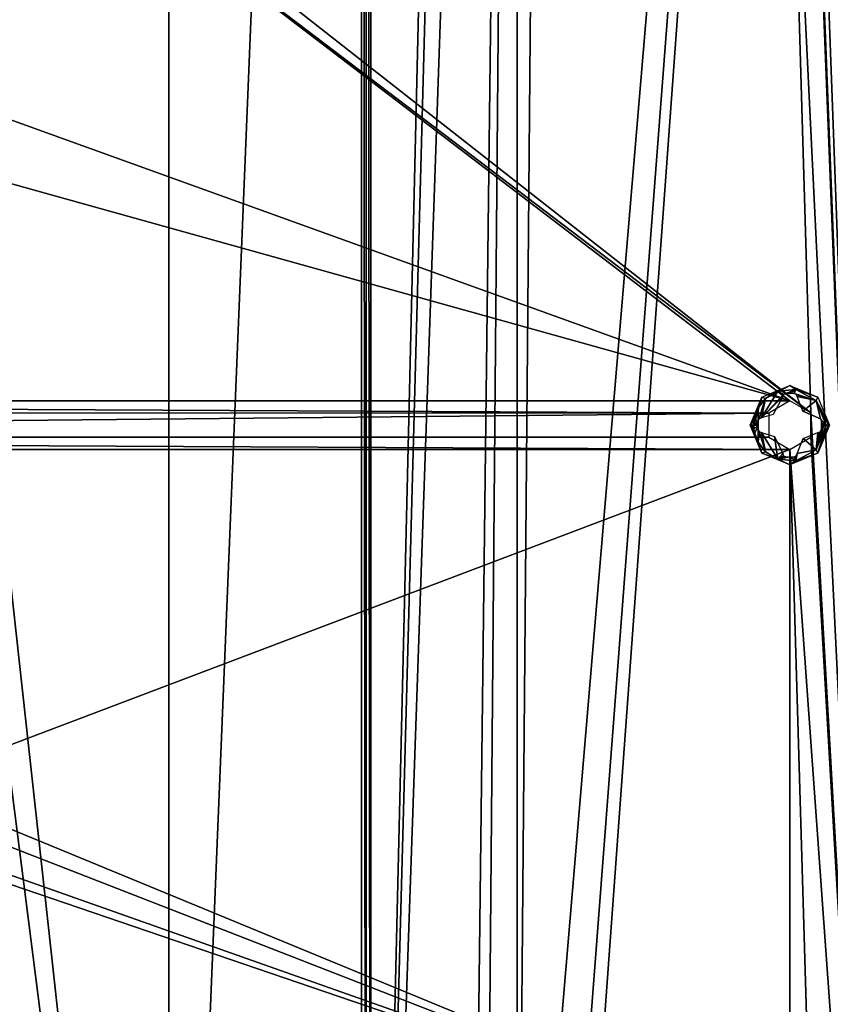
# Model space of a CAD drawing. Header units: millimetres. Extents: x -108 to 112, y -157 to 157.
# Tile 61 of 118: x 32 to 86, y -88 to -23. Entities that reach past the tile are written whole.
import ezdxf

# ---------------------------------------------------------------- set-up
doc = ezdxf.new("R2010")
doc.units = ezdxf.units.MM
doc.header["$LTSCALE"] = 33.374815
for name, color, linetype in [('10', 7, 'CONTINUOUS'), ('198', 7, 'CONTINUOUS'), ('5', 7, 'CONTINUOUS'), ('6', 7, 'CONTINUOUS'), ('7', 7, 'CONTINUOUS'), ('876', 7, 'CONTINUOUS'), ('877', 7, 'CONTINUOUS'), ('878', 7, 'CONTINUOUS'), ('879', 7, 'CONTINUOUS')]:
    doc.layers.add(name, color=color, linetype=linetype)

msp = doc.modelspace()

# ---------------------------------------------------------------- linework, layer by layer
at = {"layer": '10', "color": 7, "linetype": 'CONTINUOUS'}
for points in [[(54.718, -155, 65.87), (55.018, -155, 65.967), (54.701, 155, 65.862), (54.718, -155, 65.87)], [(54.701, 155, 65.862), (55.018, -155, 65.967), (54.998, 155, 65.963), (54.701, 155, 65.862)], [(55.018, -155, 65.967), (55.329, -155, 66), (54.998, 155, 65.963), (55.018, -155, 65.967)], [(54.998, 155, 65.963), (55.329, -155, 66), (55.311, 155, 66), (54.998, 155, 65.963)]]:
    msp.add_3dface(points, dxfattribs=at)
at = {"layer": '198', "color": 7, "linetype": 'CONTINUOUS'}
for points in [[(90.497, 155.5, -68.5), (90.497, -155.5, -68.5), (84.384, 149.302, -68.5), (90.497, 155.5, -68.5)], [(84.384, 149.302, -68.5), (90.497, -155.5, -68.5), (84.39, 147.709, -68.5), (84.384, 149.302, -68.5)], [(90.497, -155.5, -68.5), (84.384, 99.802, -68.5), (84.39, 147.709, -68.5), (90.497, -155.5, -68.5)], [(84.384, 99.802, -68.5), (90.497, -155.5, -68.5), (84.39, 98.209, -68.5), (84.384, 99.802, -68.5)], [(90.497, -155.5, -68.5), (84.384, 50.302, -68.5), (84.39, 98.209, -68.5), (90.497, -155.5, -68.5)], [(84.384, 50.302, -68.5), (90.497, -155.5, -68.5), (84.39, 48.709, -68.5), (84.384, 50.302, -68.5)], [(84.39, 48.709, -68.5), (90.497, -155.5, -68.5), (83, 47.9, -68.5), (84.39, 48.709, -68.5)], [(83, 47.9, -68.5), (90.497, -155.5, -68.5), (84.384, 0.802, -68.5), (83, 47.9, -68.5)], [(84.384, 0.802, -68.5), (90.497, -155.5, -68.5), (84.39, -0.791, -68.5), (84.384, 0.802, -68.5)], [(84.39, -0.791, -68.5), (90.497, -155.5, -68.5), (83, -1.6, -68.5), (84.39, -0.791, -68.5)], [(83, -47.9, -68.5), (-83, -47.9, -68.5), (-83, -1.6, -68.5), (83, -47.9, -68.5)], [(83, -47.9, -68.5), (-83, -1.6, -68.5), (-44.989, -1.737, -68.5), (83, -47.9, -68.5)], [(22.511, -1.737, -68.5), (83, -47.9, -68.5), (-44.989, -1.737, -68.5), (22.511, -1.737, -68.5)], [(24.503, -1.73, -68.5), (84.384, -48.698, -68.5), (22.511, -1.737, -68.5), (24.503, -1.73, -68.5)], [(84.384, -48.698, -68.5), (83, -47.9, -68.5), (22.511, -1.737, -68.5), (84.384, -48.698, -68.5)], [(83, -1.6, -68.5), (84.384, -48.698, -68.5), (24.503, -1.73, -68.5), (83, -1.6, -68.5)], [(90.497, -155.5, -68.5), (84.384, -48.698, -68.5), (83, -1.6, -68.5), (90.497, -155.5, -68.5)], [(83, -47.9, -68.5), (81.61, -48.709, -68.5), (-83, -47.9, -68.5), (83, -47.9, -68.5)], [(-83, -47.9, -68.5), (81.61, -48.709, -68.5), (-81.616, -48.698, -68.5), (-83, -47.9, -68.5)], [(-81.616, -48.698, -68.5), (81.61, -48.709, -68.5), (-81.61, -50.291, -68.5), (-81.616, -48.698, -68.5)], [(81.61, -48.709, -68.5), (81.616, -50.302, -68.5), (-81.61, -50.291, -68.5), (81.61, -48.709, -68.5)], [(84.384, -48.698, -68.5), (90.497, -155.5, -68.5), (84.39, -50.291, -68.5), (84.384, -48.698, -68.5)], [(-81.61, -50.291, -68.5), (83, -51.1, -68.5), (-83, -51.1, -68.5), (-81.61, -50.291, -68.5)], [(81.616, -50.302, -68.5), (83, -51.1, -68.5), (-81.61, -50.291, -68.5), (81.616, -50.302, -68.5)], [(84.39, -50.291, -68.5), (90.497, -155.5, -68.5), (83, -51.1, -68.5), (84.39, -50.291, -68.5)], [(-83, -51.1, -68.5), (83, -51.1, -68.5), (24.489, -73.263, -68.5), (-83, -51.1, -68.5)], [(83, -51.1, -68.5), (83, -97.4, -68.5), (24.489, -73.263, -68.5), (83, -51.1, -68.5)], [(90.497, -155.5, -68.5), (84.384, -98.198, -68.5), (83, -51.1, -68.5), (90.497, -155.5, -68.5)], [(84.384, -98.198, -68.5), (83, -97.4, -68.5), (83, -51.1, -68.5), (84.384, -98.198, -68.5)], [(24.489, -73.263, -68.5), (83, -97.4, -68.5), (25.5, -75, -68.5), (24.489, -73.263, -68.5)], [(25.5, -75, -68.5), (83, -97.4, -68.5), (24.503, -76.73, -68.5), (25.5, -75, -68.5)], [(83, -97.4, -68.5), (-83, -97.4, -68.5), (-44.989, -76.737, -68.5), (83, -97.4, -68.5)], [(22.511, -76.737, -68.5), (83, -97.4, -68.5), (-44.989, -76.737, -68.5), (22.511, -76.737, -68.5)], [(24.503, -76.73, -68.5), (83, -97.4, -68.5), (22.511, -76.737, -68.5), (24.503, -76.73, -68.5)]]:
    msp.add_3dface(points, dxfattribs=at)
at = {"layer": '5', "color": 7, "linetype": 'CONTINUOUS'}
for points in [[(42, -155, 60), (42, 155, 60), (30, -46, 60), (42, -155, 60)], [(30, -46, 60), (42, 155, 60), (30, 30, 60), (30, -46, 60)], [(28.535, -49.535, 60), (42, -155, 60), (30, -46, 60), (28.535, -49.535, 60)], [(-42, -155, 60), (42, -155, 60), (28.535, -49.535, 60), (-42, -155, 60)]]:
    msp.add_3dface(points, dxfattribs=at)
at = {"layer": '6', "color": 7, "linetype": 'CONTINUOUS'}
for points in [[(42, -155, 60), (54.718, -155, 65.87), (54.701, 155, 65.862), (42, -155, 60)], [(42, -155, 60), (54.701, 155, 65.862), (42, 155, 60), (42, -155, 60)]]:
    msp.add_3dface(points, dxfattribs=at)
at = {"layer": '7', "color": 7, "linetype": 'CONTINUOUS'}
for points in [[(55.311, 155, 66), (55.329, -155, 66), (62.001, 126.512, 66), (55.311, 155, 66)], [(88.5, 155, 66), (65, -123.5, 66), (67.133, -124.391, 66), (88.5, 155, 66)], [(65, -123.5, 66), (88.5, 155, 66), (67.12, 124.378, 66), (65, -123.5, 66)], [(67.999, -126.512, 66), (88.5, 155, 66), (67.133, -124.391, 66), (67.999, -126.512, 66)], [(88.5, -155, 66), (88.5, 155, 66), (67.999, -126.512, 66), (88.5, -155, 66)], [(62.001, 126.512, 66), (55.329, -155, 66), (62.867, 124.391, 66), (62.001, 126.512, 66)], [(62.867, 124.391, 66), (55.329, -155, 66), (65, 123.5, 66), (62.867, 124.391, 66)], [(65, 123.5, 66), (65, -123.5, 66), (67.12, 124.378, 66), (65, 123.5, 66)], [(55.329, -155, 66), (62.001, -126.488, 66), (65, 123.5, 66), (55.329, -155, 66)], [(62.001, -126.488, 66), (62.88, -124.378, 66), (65, 123.5, 66), (62.001, -126.488, 66)], [(62.88, -124.378, 66), (65, -123.5, 66), (65, 123.5, 66), (62.88, -124.378, 66)]]:
    msp.add_3dface(points, dxfattribs=at)
at = {"layer": '876', "color": 7, "linetype": 'CONTINUOUS'}
for points in [[(80.616, -49.5, -70.249), (80.912, -49.5, -70.308), (80.614, -49.763, -70.245), (80.616, -49.5, -70.249)], [(80.614, -49.763, -70.245), (80.912, -49.5, -70.308), (80.686, -50.035, -70.251), (80.614, -49.763, -70.245)], [(80.764, -49.5, -70.279), (80.912, -49.5, -70.308), (80.616, -49.5, -70.249), (80.764, -49.5, -70.279)], [(80.686, -50.035, -70.251), (80.912, -49.5, -70.308), (80.903, -50.634, -70.249), (80.686, -50.035, -70.251)], [(80.912, -49.5, -70.308), (80.912, -49.637, -70.307), (80.903, -50.634, -70.249), (80.912, -49.5, -70.308)], [(80.912, -49.637, -70.307), (80.912, -49.774, -70.304), (80.903, -50.634, -70.249), (80.912, -49.637, -70.307)], [(80.912, -49.774, -70.304), (80.976, -49.923, -70.311), (80.903, -50.634, -70.249), (80.912, -49.774, -70.304)], [(80.903, -50.634, -70.249), (80.976, -49.923, -70.311), (81.386, -51.254, -70.249), (80.903, -50.634, -70.249)], [(80.976, -49.923, -70.311), (81.12, -49.978, -70.334), (81.386, -51.254, -70.249), (80.976, -49.923, -70.311)], [(81.12, -49.978, -70.334), (81.981, -50.252, -70.43), (82.209, -51.749, -70.249), (81.12, -49.978, -70.334)], [(81.386, -51.254, -70.249), (81.12, -49.978, -70.334), (82.209, -51.749, -70.249), (81.386, -51.254, -70.249)], [(83.874, -50.378, -70.433), (84.838, -49.978, -70.341), (84.739, -51.131, -70.249), (83.874, -50.378, -70.433)], [(85.384, -49.5, -70.249), (84.739, -51.131, -70.249), (85.236, -49.5, -70.279), (85.384, -49.5, -70.249)], [(85.236, -49.5, -70.279), (84.739, -51.131, -70.249), (85.088, -49.774, -70.304), (85.236, -49.5, -70.279)], [(85.088, -49.774, -70.304), (84.739, -51.131, -70.249), (85.027, -49.919, -70.311), (85.088, -49.774, -70.304)], [(84.739, -51.131, -70.249), (84.88, -49.978, -70.334), (85.027, -49.919, -70.311), (84.739, -51.131, -70.249)], [(84.838, -49.978, -70.341), (84.88, -49.978, -70.334), (84.739, -51.131, -70.249), (84.838, -49.978, -70.341)], [(85.088, -49.5, -70.308), (85.236, -49.5, -70.279), (85.088, -49.774, -70.304), (85.088, -49.5, -70.308)], [(85.088, -49.637, -70.307), (85.088, -49.5, -70.308), (85.088, -49.774, -70.304), (85.088, -49.637, -70.307)], [(81.981, -50.252, -70.43), (82.522, -51.38, -70.334), (82.209, -51.749, -70.249), (81.981, -50.252, -70.43)], [(83.478, -51.38, -70.334), (83.874, -50.378, -70.433), (84.739, -51.131, -70.249), (83.478, -51.38, -70.334)], [(83.402, -51.85, -70.249), (83.478, -51.38, -70.334), (84.739, -51.131, -70.249), (83.402, -51.85, -70.249)], [(82.522, -51.38, -70.334), (82.579, -51.525, -70.311), (82.209, -51.749, -70.249), (82.522, -51.38, -70.334)], [(82.579, -51.525, -70.311), (82.726, -51.588, -70.304), (82.209, -51.749, -70.249), (82.579, -51.525, -70.311)], [(82.726, -51.588, -70.304), (82.995, -51.588, -70.308), (82.209, -51.749, -70.249), (82.726, -51.588, -70.304)], [(82.209, -51.749, -70.249), (82.995, -51.588, -70.308), (83.402, -51.85, -70.249), (82.209, -51.749, -70.249)], [(82.995, -51.588, -70.308), (83.274, -51.588, -70.304), (83.402, -51.85, -70.249), (82.995, -51.588, -70.308)], [(83.274, -51.588, -70.304), (83.419, -51.527, -70.311), (83.402, -51.85, -70.249), (83.274, -51.588, -70.304)], [(83.419, -51.527, -70.311), (83.478, -51.38, -70.334), (83.402, -51.85, -70.249), (83.419, -51.527, -70.311)]]:
    msp.add_3dface(points, dxfattribs=at)
at = {"layer": '877', "color": 7, "linetype": 'CONTINUOUS'}
for points in [[(82.58, -47.474, -70.311), (81.12, -49.022, -70.334), (82.21, -47.251, -70.249), (82.58, -47.474, -70.311)], [(82.21, -47.251, -70.249), (81.12, -49.022, -70.334), (81.386, -47.746, -70.249), (82.21, -47.251, -70.249)], [(83.402, -47.15, -70.249), (82.58, -47.474, -70.311), (82.21, -47.251, -70.249), (83.402, -47.15, -70.249)], [(82.726, -47.412, -70.304), (82.58, -47.474, -70.311), (83.402, -47.15, -70.249), (82.726, -47.412, -70.304)], [(82.995, -47.412, -70.308), (82.726, -47.412, -70.304), (83.402, -47.15, -70.249), (82.995, -47.412, -70.308)], [(83.274, -47.412, -70.304), (82.995, -47.412, -70.308), (83.402, -47.15, -70.249), (83.274, -47.412, -70.304)], [(84.742, -47.872, -70.249), (83.274, -47.412, -70.304), (83.402, -47.15, -70.249), (84.742, -47.872, -70.249)], [(83.419, -47.473, -70.311), (83.274, -47.412, -70.304), (84.742, -47.872, -70.249), (83.419, -47.473, -70.311)], [(81.386, -47.746, -70.249), (80.912, -49.226, -70.304), (80.903, -48.366, -70.249), (81.386, -47.746, -70.249)], [(80.972, -49.081, -70.311), (80.912, -49.226, -70.304), (81.386, -47.746, -70.249), (80.972, -49.081, -70.311)], [(81.12, -49.022, -70.334), (80.972, -49.081, -70.311), (81.386, -47.746, -70.249), (81.12, -49.022, -70.334)], [(82.522, -47.62, -70.334), (81.12, -49.022, -70.334), (82.58, -47.474, -70.311), (82.522, -47.62, -70.334)], [(81.902, -48.803, -70.426), (81.12, -49.022, -70.334), (82.522, -47.62, -70.334), (81.902, -48.803, -70.426)], [(83.478, -47.62, -70.334), (83.419, -47.473, -70.311), (84.742, -47.872, -70.249), (83.478, -47.62, -70.334)], [(83.846, -48.586, -70.432), (83.478, -47.62, -70.334), (84.742, -47.872, -70.249), (83.846, -48.586, -70.432)], [(85.029, -49.081, -70.311), (83.846, -48.586, -70.432), (84.742, -47.872, -70.249), (85.029, -49.081, -70.311)], [(85.384, -49.5, -70.249), (85.029, -49.081, -70.311), (84.742, -47.872, -70.249), (85.384, -49.5, -70.249)], [(80.903, -48.366, -70.249), (80.912, -49.5, -70.308), (80.686, -48.965, -70.251), (80.903, -48.366, -70.249)], [(80.912, -49.226, -70.304), (80.912, -49.5, -70.308), (80.903, -48.366, -70.249), (80.912, -49.226, -70.304)], [(84.859, -49.022, -70.338), (83.846, -48.586, -70.432), (85.029, -49.081, -70.311), (84.859, -49.022, -70.338)], [(80.686, -48.965, -70.251), (80.912, -49.5, -70.308), (80.614, -49.237, -70.245), (80.686, -48.965, -70.251)], [(80.912, -49.5, -70.308), (80.764, -49.5, -70.279), (80.614, -49.237, -70.245), (80.912, -49.5, -70.308)], [(80.764, -49.5, -70.279), (80.616, -49.5, -70.249), (80.614, -49.237, -70.245), (80.764, -49.5, -70.279)], [(80.912, -49.363, -70.307), (80.912, -49.5, -70.308), (80.912, -49.226, -70.304), (80.912, -49.363, -70.307)], [(85.029, -49.081, -70.311), (85.384, -49.5, -70.249), (85.088, -49.226, -70.304), (85.029, -49.081, -70.311)], [(85.088, -49.226, -70.304), (85.384, -49.5, -70.249), (85.088, -49.363, -70.307), (85.088, -49.226, -70.304)], [(85.384, -49.5, -70.249), (85.236, -49.5, -70.279), (85.088, -49.363, -70.307), (85.384, -49.5, -70.249)], [(85.236, -49.5, -70.279), (85.088, -49.5, -70.308), (85.088, -49.363, -70.307), (85.236, -49.5, -70.279)]]:
    msp.add_3dface(points, dxfattribs=at)
at = {"layer": '878', "color": 7, "linetype": 'CONTINUOUS'}
for points in [[(83, -46.88, -69.981), (81.386, -47.746, -70.249), (81.147, -47.647, -69.981), (83, -46.88, -69.981)], [(82.21, -47.251, -70.249), (81.386, -47.746, -70.249), (83, -46.88, -69.981), (82.21, -47.251, -70.249)], [(83.402, -47.15, -70.249), (82.21, -47.251, -70.249), (83, -46.88, -69.981), (83.402, -47.15, -70.249)], [(84.853, -47.647, -69.981), (83.402, -47.15, -70.249), (83, -46.88, -69.981), (84.853, -47.647, -69.981)], [(84.742, -47.872, -70.249), (83.402, -47.15, -70.249), (84.853, -47.647, -69.981), (84.742, -47.872, -70.249)], [(80.38, -49.5, -69.981), (81.147, -47.647, -69.981), (80.444, -49.5, -70.143), (80.38, -49.5, -69.981)], [(81.147, -47.647, -69.981), (80.616, -49.5, -70.249), (80.444, -49.5, -70.143), (81.147, -47.647, -69.981)], [(80.614, -49.237, -70.245), (80.616, -49.5, -70.249), (81.147, -47.647, -69.981), (80.614, -49.237, -70.245)], [(80.686, -48.965, -70.251), (80.614, -49.237, -70.245), (81.147, -47.647, -69.981), (80.686, -48.965, -70.251)], [(80.903, -48.366, -70.249), (80.686, -48.965, -70.251), (81.147, -47.647, -69.981), (80.903, -48.366, -70.249)], [(81.386, -47.746, -70.249), (80.903, -48.366, -70.249), (81.147, -47.647, -69.981), (81.386, -47.746, -70.249)], [(85.62, -49.5, -69.981), (84.742, -47.872, -70.249), (84.853, -47.647, -69.981), (85.62, -49.5, -69.981)], [(85.384, -49.5, -70.249), (84.742, -47.872, -70.249), (85.556, -49.5, -70.143), (85.384, -49.5, -70.249)], [(85.556, -49.5, -70.143), (84.742, -47.872, -70.249), (85.62, -49.5, -69.981), (85.556, -49.5, -70.143)]]:
    msp.add_3dface(points, dxfattribs=at)
at = {"layer": '879', "color": 7, "linetype": 'CONTINUOUS'}
for points in [[(80.614, -49.763, -70.245), (80.686, -50.035, -70.251), (80.38, -49.5, -69.981), (80.614, -49.763, -70.245)], [(80.614, -49.763, -70.245), (80.38, -49.5, -69.981), (80.444, -49.5, -70.143), (80.614, -49.763, -70.245)], [(80.686, -50.035, -70.251), (80.903, -50.634, -70.249), (80.38, -49.5, -69.981), (80.686, -50.035, -70.251)], [(80.38, -49.5, -69.981), (80.903, -50.634, -70.249), (81.147, -51.353, -69.981), (80.38, -49.5, -69.981)], [(80.616, -49.5, -70.249), (80.614, -49.763, -70.245), (80.444, -49.5, -70.143), (80.616, -49.5, -70.249)], [(84.739, -51.131, -70.249), (85.384, -49.5, -70.249), (84.853, -51.353, -69.981), (84.739, -51.131, -70.249)], [(85.384, -49.5, -70.249), (85.556, -49.5, -70.143), (84.853, -51.353, -69.981), (85.384, -49.5, -70.249)], [(85.556, -49.5, -70.143), (85.62, -49.5, -69.981), (84.853, -51.353, -69.981), (85.556, -49.5, -70.143)], [(80.903, -50.634, -70.249), (81.386, -51.254, -70.249), (81.147, -51.353, -69.981), (80.903, -50.634, -70.249)], [(81.386, -51.254, -70.249), (82.209, -51.749, -70.249), (81.147, -51.353, -69.981), (81.386, -51.254, -70.249)], [(83.402, -51.85, -70.249), (84.739, -51.131, -70.249), (84.853, -51.353, -69.981), (83.402, -51.85, -70.249)], [(81.147, -51.353, -69.981), (82.209, -51.749, -70.249), (83, -52.12, -69.981), (81.147, -51.353, -69.981)], [(82.209, -51.749, -70.249), (83.402, -51.85, -70.249), (83, -52.12, -69.981), (82.209, -51.749, -70.249)], [(83, -52.12, -69.981), (83.402, -51.85, -70.249), (84.853, -51.353, -69.981), (83, -52.12, -69.981)]]:
    msp.add_3dface(points, dxfattribs=at)

doc.saveas('drawing.dxf')
